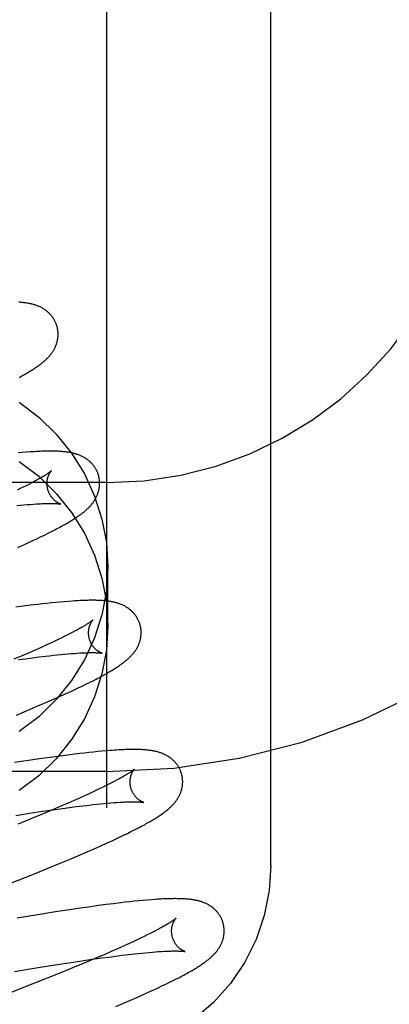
# Model space of a CAD drawing. Header units: inches. Extents: x 0 to 204, y 0 to 132.
# Tile 40 of 112: x 94.371 to 94.511, y 48.809 to 49.184. Entities that reach past the tile are written whole.
import ezdxf

# ---------------------------------------------------------------- set-up
doc = ezdxf.new("R2010")
doc.units = ezdxf.units.IN
doc.header["$LTSCALE"] = 11.243375
doc.header["$MEASUREMENT"] = 0
doc.linetypes.add('HIDDEN', pattern=[0.2, 0.1, -0.1])
doc.layers.add('DEFAULT_2', color=8, linetype='HIDDEN')

msp = doc.modelspace()

# ---------------------------------------------------------------- linework, layer by layer
at = {"layer": 'DEFAULT_2', "color": 8, "linetype": 'HIDDEN'}
for p, q in [((94.40356, 52.25676), (94.40356, 46.75626)), ((94.46606, 48.86186), (94.46606, 49.60491)), ((94.37148, 49.01905), (94.36991, 49.01891)), ((94.37303, 49.01917), (94.37148, 49.01905)), ((94.40356, 49.00759), (93.90356, 49.00759)), ((94.37398, 49.00693), (94.37296, 49.00641)), ((94.37494, 49.00743), (94.37398, 49.00693)), ((94.37585, 49.00791), (94.37494, 49.00743)), ((94.37075, 49.00532), (94.36957, 49.00474)), ((94.37188, 49.00587), (94.37075, 49.00532)), ((94.37296, 49.00641), (94.37188, 49.00587)), ((94.37342, 48.99923), (94.37463, 48.99933)), ((94.37463, 48.99933), (94.37579, 48.99942)), ((94.37579, 48.99942), (94.37689, 48.99949)), ((94.36945, 48.99886), (94.37083, 48.999)), ((94.37083, 48.999), (94.37215, 48.99912)), ((94.37215, 48.99912), (94.37342, 48.99923)), ((94.37993, 48.98765), (94.38133, 48.98834)), ((94.38133, 48.98834), (94.38265, 48.98901)), ((94.38265, 48.98901), (94.38389, 48.98965)), ((94.37233, 48.98407), (94.37392, 48.98479)), ((94.37392, 48.98479), (94.37547, 48.98551)), ((94.37547, 48.98551), (94.37698, 48.98623)), ((94.37698, 48.98623), (94.37848, 48.98694)), ((94.37848, 48.98694), (94.37993, 48.98765)), ((94.36987, 48.98296), (94.37233, 48.98407)), ((94.40406, 48.95301), (94.40406, 48.9755)), ((94.38422, 48.96197), (94.38257, 48.96181)), ((94.38585, 48.96213), (94.38422, 48.96197)), ((94.38747, 48.96227), (94.38585, 48.96213)), ((94.38905, 48.9624), (94.38747, 48.96227)), ((94.37189, 48.96054), (94.36903, 48.96016)), ((94.37468, 48.9609), (94.37189, 48.96054)), ((94.3774, 48.96123), (94.37468, 48.9609)), ((94.37916, 48.96143), (94.3774, 48.96123)), ((94.38088, 48.96163), (94.37916, 48.96143)), ((94.38257, 48.96181), (94.38088, 48.96163)), ((94.39075, 48.95065), (94.38978, 48.95015)), ((94.39165, 48.95112), (94.39075, 48.95065)), ((94.38538, 48.94796), (94.38414, 48.94737)), ((94.38656, 48.94853), (94.38538, 48.94796)), ((94.38769, 48.94909), (94.38656, 48.94853)), ((94.38876, 48.94963), (94.38769, 48.94909)), ((94.38978, 48.95015), (94.38876, 48.94963)), ((94.37647, 48.94386), (94.37414, 48.94283)), ((94.37871, 48.94486), (94.37647, 48.94386)), ((94.38084, 48.94583), (94.37871, 48.94486)), ((94.3822, 48.94646), (94.38084, 48.94583)), ((94.37171, 48.94178), (94.36834, 48.94033)), ((94.37012, 48.94022), (94.37282, 48.94058)), ((94.37414, 48.94283), (94.37171, 48.94178)), ((94.37282, 48.94058), (94.37542, 48.94093)), ((94.37542, 48.94093), (94.37793, 48.94124)), ((94.37793, 48.94124), (94.38033, 48.94153)), ((94.38033, 48.94153), (94.38187, 48.94171)), ((94.38187, 48.94171), (94.38337, 48.94187)), ((94.38337, 48.94187), (94.38481, 48.94203)), ((94.38481, 48.94203), (94.3862, 48.94217)), ((94.3862, 48.94217), (94.38754, 48.94229)), ((94.38754, 48.94229), (94.38883, 48.94241)), ((94.38883, 48.94241), (94.39006, 48.94251)), ((94.39006, 48.94251), (94.39124, 48.9426)), ((94.39124, 48.9426), (94.39235, 48.94268)), ((94.3971, 48.93154), (94.39842, 48.9322)), ((94.39842, 48.9322), (94.39965, 48.93284)), ((94.38888, 48.92762), (94.39045, 48.92835)), ((94.39274, 48.92942), (94.39424, 48.93014)), ((94.39424, 48.93014), (94.3957, 48.93085)), ((94.3957, 48.93085), (94.3971, 48.93154)), ((94.37957, 48.92349), (94.38222, 48.92464)), ((94.38222, 48.92464), (94.38478, 48.92577)), ((94.38478, 48.92577), (94.38727, 48.92689)), ((94.38727, 48.92689), (94.38888, 48.92762)), ((94.36926, 48.91913), (94.37312, 48.92074)), ((94.37312, 48.92074), (94.37685, 48.92232)), ((94.37685, 48.92232), (94.37957, 48.92349)), ((94.37805, 48.90241), (94.37391, 48.9018)), ((94.38207, 48.90299), (94.37805, 48.90241)), ((94.385, 48.90339), (94.38207, 48.90299)), ((94.38786, 48.90377), (94.385, 48.90339)), ((94.39065, 48.90413), (94.38786, 48.90377)), ((94.39337, 48.90446), (94.39065, 48.90413)), ((94.39513, 48.90466), (94.39337, 48.90446)), ((94.39686, 48.90486), (94.39513, 48.90466)), ((94.39854, 48.90503), (94.39686, 48.90486)), ((94.40018, 48.9052), (94.39854, 48.90503)), ((94.4018, 48.90535), (94.40018, 48.9052)), ((94.40339, 48.90549), (94.4018, 48.90535)), ((94.37391, 48.9018), (94.36858, 48.90099)), ((94.40356, 48.89759), (93.90356, 48.89759)), ((94.40103, 48.89111), (94.39979, 48.89051)), ((94.40222, 48.89168), (94.40103, 48.89111)), ((94.40336, 48.89224), (94.40222, 48.89168)), ((94.40444, 48.89278), (94.40336, 48.89224)), ((94.40547, 48.8933), (94.40444, 48.89278)), ((94.40644, 48.8938), (94.40547, 48.8933)), ((94.40736, 48.89429), (94.40644, 48.8938)), ((94.39358, 48.88766), (94.3913, 48.88664)), ((94.39576, 48.88864), (94.39358, 48.88766)), ((94.39715, 48.88928), (94.39576, 48.88864)), ((94.3985, 48.88991), (94.39715, 48.88928)), ((94.39979, 48.89051), (94.3985, 48.88991)), ((94.38645, 48.88453), (94.38301, 48.88307)), ((94.3831, 48.88303), (94.3868, 48.88355)), ((94.38892, 48.8856), (94.38645, 48.88453)), ((94.3868, 48.88355), (94.38946, 48.88391)), ((94.3913, 48.88664), (94.38892, 48.8856)), ((94.38946, 48.88391), (94.39204, 48.88424)), ((94.39204, 48.88424), (94.39451, 48.88455)), ((94.39451, 48.88455), (94.39688, 48.88483)), ((94.39688, 48.88483), (94.3984, 48.885)), ((94.3984, 48.885), (94.39987, 48.88516)), ((94.39987, 48.88516), (94.40129, 48.88531)), ((94.40129, 48.88531), (94.40266, 48.88544)), ((94.40266, 48.88544), (94.40397, 48.88556)), ((94.40397, 48.88556), (94.40523, 48.88567)), ((94.40523, 48.88567), (94.40644, 48.88577)), ((94.40644, 48.88577), (94.40758, 48.88585)), ((94.40758, 48.88585), (94.40867, 48.88592)), ((94.36908, 48.88092), (94.37427, 48.88172)), ((94.37476, 48.87962), (94.3699, 48.87763)), ((94.37427, 48.88172), (94.37926, 48.88247)), ((94.37943, 48.88156), (94.37476, 48.87962)), ((94.37926, 48.88247), (94.3831, 48.88303)), ((94.38301, 48.88307), (94.37943, 48.88156)), ((94.41417, 48.87539), (94.41541, 48.87603)), ((94.4054, 48.87116), (94.40696, 48.87189)), ((94.40696, 48.87189), (94.40849, 48.87261)), ((94.40849, 48.87261), (94.41, 48.87333)), ((94.41, 48.87333), (94.41146, 48.87404)), ((94.41146, 48.87404), (94.41285, 48.87473)), ((94.41285, 48.87473), (94.41417, 48.87539)), ((94.39618, 48.86705), (94.3988, 48.8682)), ((94.3988, 48.8682), (94.40135, 48.86933)), ((94.40135, 48.86933), (94.4038, 48.87044)), ((94.4038, 48.87044), (94.4054, 48.87116)), ((94.38977, 48.86431), (94.39348, 48.86589)), ((94.39348, 48.86589), (94.39618, 48.86705)), ((94.37485, 48.85816), (94.38099, 48.86066)), ((94.38099, 48.86066), (94.38594, 48.86271)), ((94.38594, 48.86271), (94.38977, 48.86431)), ((94.36743, 48.85519), (94.37485, 48.85816)), ((94.3976, 48.84616), (94.39356, 48.84558)), ((94.40054, 48.84657), (94.3976, 48.84616)), ((94.40341, 48.84695), (94.40054, 48.84657)), ((94.4062, 48.84731), (94.40341, 48.84695)), ((94.40892, 48.84764), (94.4062, 48.84731)), ((94.41069, 48.84785), (94.40892, 48.84764)), ((94.41242, 48.84804), (94.41069, 48.84785)), ((94.41411, 48.84822), (94.41242, 48.84804)), ((94.41576, 48.84839), (94.41411, 48.84822)), ((94.41739, 48.84854), (94.41576, 48.84839)), ((94.41901, 48.84869), (94.41739, 48.84854)), ((94.42059, 48.84881), (94.41901, 48.84869)), ((94.37748, 48.84311), (94.36956, 48.84181)), ((94.38408, 48.84415), (94.37748, 48.84311)), ((94.38942, 48.84497), (94.38408, 48.84415)), ((94.39356, 48.84558), (94.38942, 48.84497)), ((94.41791, 48.83484), (94.41671, 48.83426)), ((94.41905, 48.8354), (94.41791, 48.83484)), ((94.42014, 48.83594), (94.41905, 48.8354)), ((94.42118, 48.83647), (94.42014, 48.83594)), ((94.42216, 48.83697), (94.42118, 48.83647)), ((94.42307, 48.83746), (94.42216, 48.83697)), ((94.40996, 48.83113), (94.4077, 48.83012)), ((94.41211, 48.83211), (94.40996, 48.83113)), ((94.41546, 48.83367), (94.41416, 48.83306)), ((94.41671, 48.83426), (94.41546, 48.83367)), ((94.40289, 48.82802), (94.39948, 48.82656)), ((94.40173, 48.82664), (94.40442, 48.827)), ((94.40534, 48.82909), (94.40289, 48.82802)), ((94.40442, 48.827), (94.40701, 48.82734)), ((94.4077, 48.83012), (94.40534, 48.82909)), ((94.40701, 48.82734), (94.4095, 48.82766)), ((94.4095, 48.82766), (94.41189, 48.82795)), ((94.41189, 48.82795), (94.41418, 48.82821)), ((94.41418, 48.82821), (94.41565, 48.82837)), ((94.41565, 48.82837), (94.41706, 48.82851)), ((94.41706, 48.82851), (94.41842, 48.82865)), ((94.41842, 48.82865), (94.41973, 48.82877)), ((94.41973, 48.82877), (94.42099, 48.82888)), ((94.42099, 48.82888), (94.42219, 48.82897)), ((94.42219, 48.82897), (94.42333, 48.82905)), ((94.42333, 48.82905), (94.42442, 48.82913)), ((94.37751, 48.82295), (94.38396, 48.82398)), ((94.38396, 48.82398), (94.38916, 48.82479)), ((94.38916, 48.82479), (94.39416, 48.82555)), ((94.39592, 48.82506), (94.39127, 48.82313)), ((94.39416, 48.82555), (94.39802, 48.82612)), ((94.39948, 48.82656), (94.39592, 48.82506)), ((94.39802, 48.82612), (94.40173, 48.82664)), ((94.3686, 48.82148), (94.37751, 48.82295)), ((94.38642, 48.82114), (94.38038, 48.8187)), ((94.39127, 48.82313), (94.38642, 48.82114)), ((94.38038, 48.8187), (94.37199, 48.81535)), ((94.42313, 48.81528), (94.42463, 48.81598)), ((94.42463, 48.81598), (94.42609, 48.81668)), ((94.42609, 48.81668), (94.42751, 48.81738)), ((94.42751, 48.81738), (94.42892, 48.81808)), ((94.42892, 48.81808), (94.43031, 48.81878)), ((94.37199, 48.81535), (94.36222, 48.8115)), ((94.41333, 48.81086), (94.4159, 48.81199)), ((94.4159, 48.81199), (94.41839, 48.8131)), ((94.41839, 48.8131), (94.42001, 48.81384)), ((94.42001, 48.81384), (94.42159, 48.81456)), ((94.42159, 48.81456), (94.42313, 48.81528)), ((94.40704, 48.80815), (94.41069, 48.80971)), ((94.41069, 48.80971), (94.41333, 48.81086))]:
    msp.add_line(p, q, dxfattribs=at)
for points in [[(94.38472, 49.06706), (94.38466, 49.06729), (94.38457, 49.06756), (94.38448, 49.06782), (94.38438, 49.06808), (94.38428, 49.06834), (94.38417, 49.0686), (94.38405, 49.06885), (94.38393, 49.0691), (94.3838, 49.06935), (94.38367, 49.06959), (94.38353, 49.06983), (94.38338, 49.07006), (94.38323, 49.07029), (94.38308, 49.07052), (94.38291, 49.07074), (94.38275, 49.07096), (94.38258, 49.07117), (94.3824, 49.07138), (94.38222, 49.07158), (94.38204, 49.07178), (94.38185, 49.07198), (94.38166, 49.07217), (94.38146, 49.07235), (94.38126, 49.07253), (94.38106, 49.07271), (94.38085, 49.07288), (94.38064, 49.07304), (94.38042, 49.0732), (94.3802, 49.07336), (94.37997, 49.07352), (94.37974, 49.07367), (94.3795, 49.07382), (94.37926, 49.07396), (94.37901, 49.0741), (94.37876, 49.07423), (94.37851, 49.07436), (94.37825, 49.07449), (94.37799, 49.07461), (94.37772, 49.07472), (94.37745, 49.07483), (94.37718, 49.07494), (94.3769, 49.07504), (94.37662, 49.07514), (94.37634, 49.07523), (94.37605, 49.07532), (94.37575, 49.07541), (94.37545, 49.07549), (94.37515, 49.07556), (94.37484, 49.07564), (94.37453, 49.07571), (94.37421, 49.07577), (94.37388, 49.07583), (94.37355, 49.07589), (94.37321, 49.07595), (94.37286, 49.076), (94.3725, 49.07605), (94.37213, 49.0761), (94.37175, 49.07614), (94.37136, 49.07618), (94.37097, 49.07621), (94.37056, 49.07625), (94.37014, 49.07627)], [(94.37972, 49.05374), (94.37997, 49.05395), (94.38021, 49.05417), (94.38044, 49.05438), (94.38067, 49.0546), (94.3809, 49.05482), (94.38112, 49.05504), (94.38133, 49.05527), (94.38154, 49.05549), (94.38174, 49.05572), (94.38194, 49.05594), (94.38213, 49.05617), (94.38231, 49.0564), (94.38249, 49.05664), (94.38267, 49.05687), (94.38284, 49.05711), (94.383, 49.05734), (94.38316, 49.05758), (94.38331, 49.05783), (94.38346, 49.05807), (94.3836, 49.05832), (94.38373, 49.05857), (94.38386, 49.05882), (94.38398, 49.05907), (94.38409, 49.05932), (94.3842, 49.05957), (94.38431, 49.05982), (94.3844, 49.06007), (94.38449, 49.06032), (94.38458, 49.06058), (94.38466, 49.06084), (94.38473, 49.06109), (94.3848, 49.06136), (94.38486, 49.06162), (94.38491, 49.06189), (94.38496, 49.06215), (94.38501, 49.06242), (94.38504, 49.06269), (94.38507, 49.06297), (94.3851, 49.06324), (94.38511, 49.06352), (94.38512, 49.06379), (94.38513, 49.06407), (94.38512, 49.06435), (94.38511, 49.06462), (94.3851, 49.0649), (94.38507, 49.06518), (94.38504, 49.06546), (94.38501, 49.06573), (94.38496, 49.06601), (94.38491, 49.06628), (94.38485, 49.06656), (94.38478, 49.06683), (94.38472, 49.06706)], [(94.37039, 49.04765), (94.3709, 49.04794), (94.3714, 49.04821), (94.37188, 49.04848), (94.37234, 49.04875), (94.37279, 49.049), (94.37323, 49.04926), (94.37365, 49.04951), (94.37405, 49.04975), (94.37445, 49.04999), (94.37483, 49.05023), (94.3752, 49.05046), (94.37556, 49.05069), (94.37591, 49.05092), (94.37625, 49.05114), (94.37659, 49.05137), (94.37691, 49.05159), (94.37722, 49.05181), (94.37753, 49.05202), (94.37783, 49.05224), (94.37812, 49.05245), (94.3784, 49.05267), (94.37868, 49.05288), (94.37895, 49.0531), (94.37921, 49.05331), (94.37947, 49.05352), (94.37972, 49.05374)], [(94.37037, 49.03818), (94.37778, 49.0325), (94.38445, 49.026), (94.39025, 49.01876), (94.39513, 49.01089), (94.39899, 49.0025), (94.4018, 48.99373), (94.40348, 48.98475), (94.40406, 48.9755)], [(94.40051, 49.01027), (94.40045, 49.0105), (94.40036, 49.01076), (94.40027, 49.01103), (94.40018, 49.01129), (94.40007, 49.01155), (94.39996, 49.0118), (94.39985, 49.01206), (94.39972, 49.01231), (94.39959, 49.01255), (94.39946, 49.0128), (94.39932, 49.01304), (94.39917, 49.01327), (94.39902, 49.0135), (94.39887, 49.01373), (94.39871, 49.01395), (94.39854, 49.01417), (94.39837, 49.01438), (94.39819, 49.01459), (94.39801, 49.01479), (94.39783, 49.01499), (94.39764, 49.01519), (94.39745, 49.01537), (94.39725, 49.01556), (94.39705, 49.01574), (94.39685, 49.01591), (94.39664, 49.01608), (94.39643, 49.01625), (94.39621, 49.01641), (94.39599, 49.01657), (94.39576, 49.01673), (94.39553, 49.01688), (94.3953, 49.01702), (94.39505, 49.01717), (94.39481, 49.01731), (94.39455, 49.01744), (94.3943, 49.01757), (94.39404, 49.0177), (94.39378, 49.01782), (94.39351, 49.01793), (94.39324, 49.01804), (94.39297, 49.01815), (94.3927, 49.01825), (94.39241, 49.01835), (94.39213, 49.01844), (94.39184, 49.01853), (94.39155, 49.01861), (94.39125, 49.01869), (94.39095, 49.01877), (94.39064, 49.01884), (94.39033, 49.01891), (94.39001, 49.01898), (94.38969, 49.01904), (94.38936, 49.0191), (94.38902, 49.01915), (94.38868, 49.01921), (94.38833, 49.01925), (94.38797, 49.0193), (94.3876, 49.01934), (94.38722, 49.01938), (94.38682, 49.01942), (94.38641, 49.01945), (94.38599, 49.01948), (94.38555, 49.01951), (94.3851, 49.01953), (94.38464, 49.01955), (94.38416, 49.01956), (94.38366, 49.01958), (94.38315, 49.01958), (94.38263, 49.01959), (94.38208, 49.01959), (94.38151, 49.01959), (94.38092, 49.01958), (94.3803, 49.01957), (94.37966, 49.01955), (94.37899, 49.01953), (94.3783, 49.0195), (94.37759, 49.01947), (94.37685, 49.01943), (94.37611, 49.01938), (94.37534, 49.01934), (94.37458, 49.01929), (94.37303, 49.01917)], [(94.37037, 49.01568), (94.37778, 49.01001), (94.38445, 49.00351), (94.39025, 48.99627), (94.39513, 48.9884), (94.39899, 48.98001), (94.4018, 48.97124), (94.40348, 48.96226), (94.40406, 48.95301)], [(94.38259, 49.01211), (94.38258, 49.0121), (94.38256, 49.01209), (94.38254, 49.01207), (94.38251, 49.01204), (94.38247, 49.012), (94.38242, 49.01196), (94.38236, 49.01191), (94.3823, 49.01186), (94.38222, 49.01179), (94.38213, 49.01172), (94.38202, 49.01165), (94.38191, 49.01156), (94.38178, 49.01147), (94.38164, 49.01137), (94.38149, 49.01126), (94.38133, 49.01114), (94.38115, 49.01102), (94.38095, 49.01089), (94.38075, 49.01075), (94.38052, 49.01061), (94.38029, 49.01046), (94.38003, 49.0103), (94.37977, 49.01013), (94.37949, 49.00996), (94.37919, 49.00978), (94.37888, 49.0096), (94.37855, 49.00941), (94.37821, 49.00921), (94.37785, 49.00901), (94.37748, 49.0088), (94.37709, 49.00859), (94.37669, 49.00836), (94.37628, 49.00814), (94.37585, 49.00791)], [(94.38124, 49.00491), (94.38119, 49.00512), (94.38113, 49.00536), (94.38108, 49.00561), (94.38104, 49.00585), (94.381, 49.00609), (94.38097, 49.00633), (94.38095, 49.00657), (94.38094, 49.00681), (94.38093, 49.00704), (94.38093, 49.00727), (94.38093, 49.0075), (94.38094, 49.00772), (94.38095, 49.00794), (94.38098, 49.00816), (94.381, 49.00837), (94.38103, 49.00857), (94.38106, 49.00877), (94.3811, 49.00896), (94.38114, 49.00915), (94.38119, 49.00933), (94.38123, 49.0095), (94.38128, 49.00967), (94.38133, 49.00983), (94.38139, 49.00999), (94.38144, 49.01014), (94.3815, 49.01028), (94.38155, 49.01042), (94.38161, 49.01055), (94.38167, 49.01068), (94.38173, 49.0108), (94.38179, 49.01092), (94.38184, 49.01103), (94.3819, 49.01114), (94.38196, 49.01124), (94.38202, 49.01133), (94.38207, 49.01142), (94.38212, 49.01151), (94.38218, 49.01159), (94.38223, 49.01166), (94.38228, 49.01173), (94.38232, 49.01179), (94.38237, 49.01185), (94.38241, 49.0119), (94.38244, 49.01195), (94.38248, 49.01199), (94.38251, 49.01202), (94.38253, 49.01205), (94.38256, 49.01208), (94.38257, 49.01209), (94.38258, 49.0121), (94.38259, 49.01211)], [(94.39549, 48.99693), (94.39574, 48.99715), (94.39598, 48.99736), (94.39622, 48.99758), (94.39645, 48.9978), (94.39667, 48.99802), (94.39689, 48.99824), (94.39711, 48.99846), (94.39732, 48.99869), (94.39752, 48.99891), (94.39772, 48.99914), (94.39791, 48.99937), (94.39809, 48.9996), (94.39828, 48.99983), (94.39845, 49.00007), (94.39862, 49.0003), (94.39878, 49.00054), (94.39894, 49.00078), (94.39909, 49.00102), (94.39924, 49.00127), (94.39938, 49.00152), (94.39952, 49.00177), (94.39964, 49.00201), (94.39977, 49.00227), (94.39988, 49.00252), (94.39999, 49.00277), (94.40009, 49.00302), (94.40019, 49.00327), (94.40028, 49.00352), (94.40036, 49.00378), (94.40044, 49.00404), (94.40052, 49.0043), (94.40059, 49.00456), (94.40065, 49.00482), (94.4007, 49.00509), (94.40075, 49.00536), (94.4008, 49.00563), (94.40083, 49.0059), (94.40086, 49.00617), (94.40089, 49.00644), (94.4009, 49.00672), (94.40091, 49.007), (94.40092, 49.00727), (94.40092, 49.00755), (94.40091, 49.00783), (94.40089, 49.00811), (94.40086, 49.00839), (94.40083, 49.00866), (94.4008, 49.00894), (94.40075, 49.00922), (94.4007, 49.00949), (94.40064, 49.00977), (94.40057, 49.01004), (94.40051, 49.01027)], [(94.38609, 48.99945), (94.3861, 48.99944), (94.38611, 48.99944), (94.3861, 48.99944), (94.38609, 48.99945), (94.38606, 48.99945), (94.38603, 48.99946), (94.386, 48.99948), (94.38595, 48.99949), (94.3859, 48.99951), (94.38585, 48.99953), (94.38578, 48.99955), (94.38572, 48.99958), (94.38564, 48.99961), (94.38557, 48.99964), (94.38549, 48.99968), (94.3854, 48.99972), (94.38531, 48.99976), (94.38522, 48.99981), (94.38512, 48.99987), (94.38502, 48.99992), (94.38491, 48.99998), (94.38481, 49.00005), (94.3847, 49.00012), (94.38458, 49.00019), (94.38447, 49.00027), (94.38435, 49.00036), (94.38423, 49.00045), (94.38411, 49.00054), (94.38398, 49.00064), (94.38386, 49.00075), (94.38373, 49.00086), (94.3836, 49.00098), (94.38347, 49.00111), (94.38334, 49.00124), (94.38321, 49.00138), (94.38308, 49.00152), (94.38295, 49.00167), (94.38282, 49.00183), (94.38269, 49.002), (94.38256, 49.00217), (94.38243, 49.00235), (94.38231, 49.00254), (94.38219, 49.00273), (94.38207, 49.00293), (94.38196, 49.00313), (94.38185, 49.00335), (94.38174, 49.00356), (94.38164, 49.00378), (94.38155, 49.00401), (94.38146, 49.00424), (94.38138, 49.00447), (94.3813, 49.00471), (94.38124, 49.00491)], [(94.37689, 48.99949), (94.37793, 48.99955), (94.37842, 48.99958), (94.3789, 48.9996), (94.37937, 48.99962), (94.37982, 48.99963), (94.38025, 48.99965), (94.38067, 48.99966), (94.38107, 48.99967), (94.38145, 48.99968), (94.38183, 48.99968), (94.38218, 48.99968), (94.38252, 48.99968), (94.38284, 48.99968), (94.38314, 48.99967), (94.38342, 48.99967), (94.38369, 48.99966), (94.38394, 48.99965), (94.38417, 48.99964), (94.38438, 48.99963), (94.38458, 48.99962), (94.38476, 48.9996), (94.38493, 48.99959), (94.38509, 48.99958), (94.38523, 48.99956), (94.38536, 48.99955), (94.38548, 48.99954), (94.38559, 48.99953), (94.38569, 48.99951), (94.38577, 48.9995), (94.38585, 48.99949), (94.38591, 48.99948), (94.38597, 48.99947), (94.38602, 48.99946), (94.38605, 48.99945), (94.38608, 48.99945), (94.38609, 48.99945)], [(94.38389, 48.98965), (94.38448, 48.98995), (94.38505, 48.99026), (94.3856, 48.99055), (94.38613, 48.99084), (94.38665, 48.99112), (94.38715, 48.9914), (94.38763, 48.99167), (94.38809, 48.99193), (94.38854, 48.99219), (94.38898, 48.99244), (94.3894, 48.99269), (94.38981, 48.99294), (94.3902, 48.99318), (94.39059, 48.99342), (94.39096, 48.99365), (94.39132, 48.99388), (94.39168, 48.99411), (94.39202, 48.99434), (94.39235, 48.99456), (94.39267, 48.99478), (94.39299, 48.995), (94.39329, 48.99522), (94.39359, 48.99543), (94.39388, 48.99565), (94.39417, 48.99586), (94.39445, 48.99607), (94.39472, 48.99629), (94.39498, 48.9965), (94.39524, 48.99672), (94.39549, 48.99693)], [(94.40406, 48.9755), (94.40348, 48.96626), (94.4018, 48.95728), (94.39899, 48.9485), (94.39513, 48.94011), (94.39025, 48.93225), (94.38445, 48.925), (94.37778, 48.9185), (94.37037, 48.91283)], [(94.4163, 48.95348), (94.41624, 48.95371), (94.41615, 48.95397), (94.41606, 48.95424), (94.41597, 48.9545), (94.41586, 48.95476), (94.41575, 48.95502), (94.41563, 48.95527), (94.41551, 48.95552), (94.41538, 48.95577), (94.41525, 48.95601), (94.41511, 48.95625), (94.41496, 48.95649), (94.41481, 48.95672), (94.41465, 48.95695), (94.41449, 48.95717), (94.41432, 48.95739), (94.41415, 48.9576), (94.41397, 48.95781), (94.41379, 48.95801), (94.41361, 48.95821), (94.41342, 48.95841), (94.41323, 48.9586), (94.41303, 48.95878), (94.41283, 48.95896), (94.41262, 48.95914), (94.41241, 48.95931), (94.4122, 48.95947), (94.41198, 48.95963), (94.41176, 48.95979), (94.41153, 48.95995), (94.4113, 48.9601), (94.41106, 48.96025), (94.41082, 48.96039), (94.41057, 48.96053), (94.41032, 48.96066), (94.41006, 48.96079), (94.4098, 48.96092), (94.40954, 48.96104), (94.40927, 48.96115), (94.409, 48.96126), (94.40873, 48.96137), (94.40845, 48.96147), (94.40817, 48.96157), (94.40788, 48.96166), (94.40759, 48.96175), (94.4073, 48.96183), (94.407, 48.96191), (94.40669, 48.96199), (94.40639, 48.96206), (94.40608, 48.96213), (94.40577, 48.9622), (94.40545, 48.96226), (94.40513, 48.96231), (94.4048, 48.96237), (94.40447, 48.96242), (94.40413, 48.96246), (94.40379, 48.96251), (94.40344, 48.96255), (94.40308, 48.96258), (94.40272, 48.96262), (94.40235, 48.96265), (94.40197, 48.96268), (94.40158, 48.9627), (94.40117, 48.96272), (94.40076, 48.96274), (94.40034, 48.96276), (94.3999, 48.96277), (94.39945, 48.96279), (94.39899, 48.96279), (94.39851, 48.9628), (94.39801, 48.9628), (94.3975, 48.9628), (94.39697, 48.96279), (94.39642, 48.96278), (94.39585, 48.96277), (94.39527, 48.96275), (94.39466, 48.96273), (94.39403, 48.9627), (94.39338, 48.96267), (94.39271, 48.96264), (94.39202, 48.9626), (94.39131, 48.96256), (94.39057, 48.96251), (94.38905, 48.9624)], [(94.39838, 48.95532), (94.39837, 48.95531), (94.39835, 48.9553), (94.39833, 48.95528), (94.3983, 48.95525), (94.39826, 48.95521), (94.39821, 48.95517), (94.39816, 48.95512), (94.39809, 48.95507), (94.39801, 48.955), (94.39792, 48.95493), (94.39782, 48.95486), (94.3977, 48.95477), (94.39758, 48.95468), (94.39744, 48.95458), (94.39729, 48.95447), (94.39712, 48.95436), (94.39694, 48.95423), (94.39675, 48.9541), (94.39654, 48.95397), (94.39632, 48.95382), (94.39608, 48.95367), (94.39583, 48.95351), (94.39557, 48.95335), (94.39528, 48.95318), (94.39499, 48.953), (94.39468, 48.95281), (94.39435, 48.95262), (94.39401, 48.95243), (94.39365, 48.95222), (94.39328, 48.95201), (94.3929, 48.9518), (94.3925, 48.95158), (94.39208, 48.95135), (94.39165, 48.95112)], [(94.39703, 48.94812), (94.39698, 48.94833), (94.39692, 48.94857), (94.39687, 48.94882), (94.39683, 48.94906), (94.39679, 48.9493), (94.39676, 48.94954), (94.39674, 48.94978), (94.39673, 48.95001), (94.39672, 48.95025), (94.39672, 48.95048), (94.39672, 48.95071), (94.39673, 48.95093), (94.39675, 48.95115), (94.39677, 48.95136), (94.39679, 48.95157), (94.39682, 48.95178), (94.39685, 48.95198), (94.39689, 48.95217), (94.39693, 48.95235), (94.39698, 48.95253), (94.39702, 48.95271), (94.39707, 48.95288), (94.39712, 48.95304), (94.39718, 48.9532), (94.39723, 48.95335), (94.39729, 48.95349), (94.39734, 48.95363), (94.3974, 48.95376), (94.39746, 48.95389), (94.39752, 48.95401), (94.39758, 48.95413), (94.39763, 48.95424), (94.39769, 48.95434), (94.39775, 48.95445), (94.39781, 48.95454), (94.39786, 48.95463), (94.39791, 48.95472), (94.39797, 48.95479), (94.39802, 48.95487), (94.39807, 48.95494), (94.39811, 48.955), (94.39816, 48.95506), (94.3982, 48.95511), (94.39823, 48.95516), (94.39827, 48.9552), (94.3983, 48.95523), (94.39832, 48.95526), (94.39835, 48.95528), (94.39836, 48.9553), (94.39837, 48.95531), (94.39838, 48.95532)], [(94.40406, 48.95301), (94.40348, 48.94377), (94.4018, 48.93479), (94.39899, 48.92601), (94.39513, 48.91762), (94.39025, 48.90975), (94.38445, 48.90251), (94.37778, 48.89601), (94.37037, 48.89034)], [(94.41127, 48.94013), (94.41152, 48.94035), (94.41176, 48.94056), (94.412, 48.94078), (94.41223, 48.941), (94.41246, 48.94122), (94.41268, 48.94144), (94.41289, 48.94166), (94.4131, 48.94189), (94.4133, 48.94211), (94.4135, 48.94234), (94.41369, 48.94257), (94.41388, 48.9428), (94.41406, 48.94303), (94.41424, 48.94327), (94.4144, 48.9435), (94.41457, 48.94374), (94.41473, 48.94398), (94.41488, 48.94423), (94.41503, 48.94447), (94.41517, 48.94472), (94.4153, 48.94497), (94.41543, 48.94522), (94.41555, 48.94547), (94.41567, 48.94572), (94.41578, 48.94597), (94.41588, 48.94622), (94.41598, 48.94647), (94.41607, 48.94673), (94.41615, 48.94698), (94.41623, 48.94724), (94.41631, 48.9475), (94.41638, 48.94776), (94.41644, 48.94803), (94.41649, 48.94829), (94.41654, 48.94856), (94.41659, 48.94883), (94.41662, 48.9491), (94.41665, 48.94938), (94.41668, 48.94965), (94.4167, 48.94993), (94.41671, 48.9502), (94.41671, 48.95048), (94.41671, 48.95076), (94.4167, 48.95104), (94.41668, 48.95131), (94.41666, 48.95159), (94.41663, 48.95187), (94.41659, 48.95215), (94.41654, 48.95242), (94.41649, 48.9527), (94.41643, 48.95297), (94.41637, 48.95325), (94.4163, 48.95348)], [(94.38414, 48.94737), (94.38286, 48.94677), (94.3822, 48.94646)], [(94.40187, 48.94266), (94.40189, 48.94265), (94.4019, 48.94265), (94.40189, 48.94265), (94.40188, 48.94266), (94.40186, 48.94266), (94.40183, 48.94267), (94.40179, 48.94268), (94.40175, 48.9427), (94.4017, 48.94272), (94.40164, 48.94274), (94.40158, 48.94276), (94.40151, 48.94279), (94.40144, 48.94282), (94.40136, 48.94285), (94.40128, 48.94289), (94.4012, 48.94293), (94.40111, 48.94297), (94.40101, 48.94302), (94.40091, 48.94307), (94.40081, 48.94313), (94.40071, 48.94319), (94.4006, 48.94325), (94.40049, 48.94332), (94.40038, 48.9434), (94.40026, 48.94348), (94.40015, 48.94356), (94.40003, 48.94365), (94.3999, 48.94375), (94.39978, 48.94385), (94.39965, 48.94395), (94.39953, 48.94407), (94.3994, 48.94419), (94.39927, 48.94431), (94.39913, 48.94444), (94.399, 48.94458), (94.39887, 48.94473), (94.39874, 48.94488), (94.39861, 48.94504), (94.39848, 48.9452), (94.39835, 48.94538), (94.39823, 48.94556), (94.3981, 48.94574), (94.39798, 48.94594), (94.39786, 48.94614), (94.39775, 48.94634), (94.39764, 48.94655), (94.39753, 48.94677), (94.39744, 48.94699), (94.39734, 48.94722), (94.39725, 48.94745), (94.39717, 48.94768), (94.39709, 48.94792), (94.39703, 48.94812)], [(94.39235, 48.94268), (94.39341, 48.94274), (94.39392, 48.94277), (94.39441, 48.94279), (94.39488, 48.94281), (94.39534, 48.94283), (94.39578, 48.94285), (94.39621, 48.94286), (94.39662, 48.94287), (94.39702, 48.94288), (94.3974, 48.94289), (94.39776, 48.94289), (94.39811, 48.94289), (94.39844, 48.94289), (94.39876, 48.94288), (94.39906, 48.94288), (94.39934, 48.94287), (94.39961, 48.94286), (94.39986, 48.94285), (94.40009, 48.94284), (94.40031, 48.94283), (94.40051, 48.94282), (94.4007, 48.9428), (94.40087, 48.94279), (94.40103, 48.94277), (94.40117, 48.94276), (94.4013, 48.94274), (94.40141, 48.94273), (94.40151, 48.94272), (94.4016, 48.9427), (94.40168, 48.94269), (94.40174, 48.94268), (94.4018, 48.94267), (94.40184, 48.94266), (94.40187, 48.94266), (94.40187, 48.94266)], [(94.39965, 48.93284), (94.40024, 48.93315), (94.40081, 48.93345), (94.40137, 48.93374), (94.4019, 48.93403), (94.40242, 48.93432), (94.40291, 48.93459), (94.4034, 48.93486), (94.40386, 48.93513), (94.40431, 48.93539), (94.40475, 48.93564), (94.40517, 48.93589), (94.40558, 48.93613), (94.40598, 48.93638), (94.40636, 48.93661), (94.40673, 48.93685), (94.4071, 48.93708), (94.40745, 48.93731), (94.40779, 48.93753), (94.40812, 48.93776), (94.40845, 48.93798), (94.40876, 48.9382), (94.40907, 48.93841), (94.40937, 48.93863), (94.40966, 48.93885), (94.40995, 48.93906), (94.41022, 48.93927), (94.4105, 48.93949), (94.41076, 48.9397), (94.41102, 48.93992), (94.41127, 48.94013)], [(94.39045, 48.92835), (94.39122, 48.92871), (94.39274, 48.92942)], [(94.43209, 48.89669), (94.43203, 48.89692), (94.43194, 48.89718), (94.43185, 48.89745), (94.43176, 48.89771), (94.43165, 48.89797), (94.43154, 48.89823), (94.43142, 48.89848), (94.4313, 48.89873), (94.43117, 48.89898), (94.43104, 48.89922), (94.4309, 48.89946), (94.43075, 48.8997), (94.4306, 48.89993), (94.43044, 48.90016), (94.43028, 48.90038), (94.43011, 48.9006), (94.42994, 48.90081), (94.42976, 48.90102), (94.42958, 48.90123), (94.4294, 48.90143), (94.42921, 48.90162), (94.42901, 48.90181), (94.42881, 48.90199), (94.42861, 48.90217), (94.42841, 48.90235), (94.4282, 48.90252), (94.42799, 48.90269), (94.42777, 48.90285), (94.42755, 48.90301), (94.42732, 48.90316), (94.42708, 48.90331), (94.42684, 48.90346), (94.4266, 48.90361), (94.42635, 48.90374), (94.4261, 48.90388), (94.42584, 48.90401), (94.42558, 48.90413), (94.42532, 48.90425), (94.42505, 48.90437), (94.42478, 48.90448), (94.42451, 48.90458), (94.42423, 48.90468), (94.42394, 48.90478), (94.42366, 48.90488), (94.42336, 48.90496), (94.42307, 48.90505), (94.42277, 48.90513), (94.42247, 48.9052), (94.42216, 48.90528), (94.42185, 48.90534), (94.42154, 48.90541), (94.42122, 48.90547), (94.4209, 48.90552), (94.42057, 48.90558), (94.42024, 48.90563), (94.4199, 48.90567), (94.41955, 48.90572), (94.4192, 48.90576), (94.41884, 48.90579), (94.41847, 48.90583), (94.4181, 48.90586), (94.41771, 48.90589), (94.41731, 48.90591), (94.4169, 48.90594), (94.41648, 48.90596), (94.41605, 48.90597), (94.4156, 48.90599), (94.41514, 48.906), (94.41467, 48.906), (94.41417, 48.90601), (94.41366, 48.90601), (94.41313, 48.906), (94.41258, 48.906), (94.41201, 48.90599), (94.41142, 48.90597), (94.41079, 48.90595), (94.41015, 48.90593), (94.40947, 48.9059), (94.40877, 48.90586), (94.40804, 48.90582), (94.40729, 48.90578), (94.40653, 48.90573), (94.40575, 48.90568), (94.40497, 48.90562), (94.40339, 48.90549)], [(94.41417, 48.89853), (94.41416, 48.89852), (94.41414, 48.8985), (94.41412, 48.89848), (94.41409, 48.89845), (94.41405, 48.89842), (94.414, 48.89838), (94.41394, 48.89833), (94.41387, 48.89827), (94.41379, 48.8982), (94.4137, 48.89813), (94.41359, 48.89805), (94.41348, 48.89797), (94.41335, 48.89787), (94.41321, 48.89777), (94.41305, 48.89766), (94.41289, 48.89755), (94.4127, 48.89742), (94.41251, 48.89729), (94.4123, 48.89715), (94.41207, 48.89701), (94.41183, 48.89685), (94.41158, 48.89669), (94.41131, 48.89653), (94.41102, 48.89635), (94.41073, 48.89617), (94.41041, 48.89599), (94.41008, 48.8958), (94.40974, 48.8956), (94.40938, 48.89539), (94.409, 48.89518), (94.40861, 48.89497), (94.40821, 48.89475), (94.40779, 48.89452), (94.40736, 48.89429)], [(94.41283, 48.89133), (94.41277, 48.89154), (94.41271, 48.89178), (94.41266, 48.89203), (94.41262, 48.89227), (94.41258, 48.89251), (94.41256, 48.89275), (94.41253, 48.89299), (94.41252, 48.89323), (94.41251, 48.89346), (94.41251, 48.89369), (94.41251, 48.89392), (94.41252, 48.89415), (94.41254, 48.89437), (94.41256, 48.89458), (94.41258, 48.89479), (94.41261, 48.89499), (94.41265, 48.89519), (94.41268, 48.89538), (94.41273, 48.89557), (94.41277, 48.89575), (94.41282, 48.89593), (94.41287, 48.89609), (94.41292, 48.89626), (94.41297, 48.89641), (94.41303, 48.89656), (94.41308, 48.89671), (94.41314, 48.89685), (94.4132, 48.89698), (94.41325, 48.89711), (94.41331, 48.89723), (94.41337, 48.89735), (94.41343, 48.89746), (94.41349, 48.89756), (94.41354, 48.89766), (94.4136, 48.89776), (94.41366, 48.89785), (94.41371, 48.89793), (94.41376, 48.89801), (94.41381, 48.89808), (94.41386, 48.89815), (94.41391, 48.89821), (94.41395, 48.89827), (94.41399, 48.89832), (94.41403, 48.89837), (94.41406, 48.89841), (94.41409, 48.89844), (94.41412, 48.89847), (94.41414, 48.8985), (94.41415, 48.89851), (94.41416, 48.89852), (94.41417, 48.89853)], [(94.42705, 48.88333), (94.4273, 48.88355), (94.42754, 48.88376), (94.42778, 48.88398), (94.42801, 48.8842), (94.42824, 48.88442), (94.42846, 48.88464), (94.42867, 48.88486), (94.42888, 48.88509), (94.42909, 48.88531), (94.42929, 48.88554), (94.42948, 48.88577), (94.42966, 48.886), (94.42985, 48.88624), (94.43002, 48.88647), (94.43019, 48.88671), (94.43035, 48.88694), (94.43051, 48.88718), (94.43067, 48.88743), (94.43081, 48.88767), (94.43096, 48.88792), (94.43109, 48.88817), (94.43122, 48.88842), (94.43134, 48.88867), (94.43146, 48.88892), (94.43157, 48.88917), (94.43167, 48.88942), (94.43177, 48.88968), (94.43186, 48.88993), (94.43194, 48.89019), (94.43202, 48.89044), (94.4321, 48.8907), (94.43216, 48.89097), (94.43223, 48.89123), (94.43228, 48.8915), (94.43233, 48.89177), (94.43238, 48.89204), (94.43241, 48.89231), (94.43244, 48.89258), (94.43247, 48.89286), (94.43249, 48.89313), (94.4325, 48.89341), (94.4325, 48.89369), (94.4325, 48.89396), (94.43249, 48.89424), (94.43247, 48.89452), (94.43245, 48.8948), (94.43242, 48.89508), (94.43238, 48.89536), (94.43233, 48.89563), (94.43228, 48.89591), (94.43222, 48.89618), (94.43216, 48.89646), (94.43209, 48.89669)], [(94.41767, 48.88587), (94.41768, 48.88586), (94.41769, 48.88586), (94.41769, 48.88586), (94.41768, 48.88586), (94.41767, 48.88587), (94.41765, 48.88587), (94.41762, 48.88588), (94.41758, 48.88589), (94.41754, 48.88591), (94.41749, 48.88592), (94.41743, 48.88594), (94.41737, 48.88597), (94.4173, 48.88599), (94.41723, 48.88602), (94.41716, 48.88606), (94.41707, 48.88609), (94.41699, 48.88614), (94.4169, 48.88618), (94.4168, 48.88623), (94.41671, 48.88628), (94.41661, 48.88634), (94.4165, 48.8864), (94.41639, 48.88646), (94.41628, 48.88653), (94.41617, 48.88661), (94.41606, 48.88669), (94.41594, 48.88677), (94.41582, 48.88686), (94.4157, 48.88695), (94.41557, 48.88705), (94.41544, 48.88716), (94.41532, 48.88727), (94.41519, 48.88739), (94.41506, 48.88752), (94.41493, 48.88765), (94.4148, 48.88779), (94.41466, 48.88793), (94.41453, 48.88809), (94.4144, 48.88825), (94.41427, 48.88841), (94.41414, 48.88858), (94.41402, 48.88876), (94.41389, 48.88895), (94.41377, 48.88914), (94.41365, 48.88934), (94.41354, 48.88955), (94.41343, 48.88976), (94.41333, 48.88998), (94.41323, 48.8902), (94.41313, 48.89042), (94.41304, 48.89065), (94.41296, 48.89089), (94.41289, 48.89112), (94.41283, 48.89133)], [(94.40867, 48.88592), (94.4097, 48.88598), (94.41019, 48.886), (94.41067, 48.88602), (94.41113, 48.88604), (94.41157, 48.88606), (94.412, 48.88607), (94.41241, 48.88608), (94.41281, 48.88609), (94.41319, 48.88609), (94.41355, 48.8861), (94.4139, 48.8861), (94.41423, 48.8861), (94.41455, 48.88609), (94.41484, 48.88609), (94.41513, 48.88608), (94.41539, 48.88607), (94.41564, 48.88606), (94.41588, 48.88605), (94.4161, 48.88604), (94.4163, 48.88603), (94.41649, 48.88601), (94.41666, 48.886), (94.41682, 48.88598), (94.41696, 48.88597), (94.41709, 48.88595), (94.4172, 48.88594), (94.41731, 48.88593), (94.41739, 48.88591), (94.41747, 48.8859), (94.41753, 48.88589), (94.41759, 48.88588), (94.41763, 48.88587), (94.41766, 48.88587), (94.41767, 48.88587)], [(94.41541, 48.87603), (94.416, 48.87634), (94.41658, 48.87664), (94.41713, 48.87694), (94.41767, 48.87723), (94.41818, 48.87751), (94.41868, 48.87779), (94.41917, 48.87806), (94.41963, 48.87832), (94.42008, 48.87858), (94.42052, 48.87884), (94.42094, 48.87909), (94.42135, 48.87933), (94.42175, 48.87957), (94.42213, 48.87981), (94.42251, 48.88005), (94.42287, 48.88028), (94.42322, 48.8805), (94.42357, 48.88073), (94.4239, 48.88095), (94.42422, 48.88118), (94.42454, 48.88139), (94.42485, 48.88161), (94.42515, 48.88183), (94.42544, 48.88204), (94.42572, 48.88226), (94.426, 48.88247), (94.42627, 48.88269), (94.42654, 48.8829), (94.4268, 48.88312), (94.42705, 48.88333)], [(94.46606, 48.86186), (94.46543, 48.85226), (94.46353, 48.8428), (94.46039, 48.83366), (94.45608, 48.825), (94.45064, 48.81696), (94.44419, 48.80968), (94.43682, 48.80328), (94.42865, 48.79789), (94.41984, 48.79359), (94.41053, 48.79046), (94.40088, 48.78857), (94.39106, 48.78793)], [(94.44789, 48.8399), (94.44782, 48.84013), (94.44773, 48.84039), (94.44764, 48.84066), (94.44755, 48.84092), (94.44744, 48.84118), (94.44733, 48.84144), (94.44721, 48.84169), (94.44709, 48.84194), (94.44696, 48.84219), (94.44683, 48.84243), (94.44669, 48.84267), (94.44654, 48.84291), (94.44639, 48.84314), (94.44623, 48.84337), (94.44607, 48.84359), (94.4459, 48.84381), (94.44573, 48.84402), (94.44555, 48.84423), (94.44537, 48.84444), (94.44519, 48.84464), (94.445, 48.84483), (94.4448, 48.84502), (94.4446, 48.8452), (94.4444, 48.84538), (94.4442, 48.84556), (94.44399, 48.84573), (94.44378, 48.8459), (94.44356, 48.84606), (94.44334, 48.84622), (94.44311, 48.84637), (94.44287, 48.84652), (94.44263, 48.84667), (94.44239, 48.84681), (94.44214, 48.84695), (94.44189, 48.84709), (94.44163, 48.84722), (94.44137, 48.84734), (94.44111, 48.84746), (94.44084, 48.84758), (94.44057, 48.84769), (94.44029, 48.84779), (94.44002, 48.84789), (94.43973, 48.84799), (94.43944, 48.84808), (94.43915, 48.84817), (94.43886, 48.84826), (94.43856, 48.84834), (94.43826, 48.84841), (94.43795, 48.84848), (94.43764, 48.84855), (94.43733, 48.84862), (94.43701, 48.84868), (94.43668, 48.84873), (94.43635, 48.84879), (94.43602, 48.84884), (94.43568, 48.84888), (94.43533, 48.84893), (94.43497, 48.84897), (94.43461, 48.84901), (94.43424, 48.84904), (94.43386, 48.84907), (94.43347, 48.8491), (94.43307, 48.84912), (94.43266, 48.84915), (94.43224, 48.84917), (94.43181, 48.84918), (94.43137, 48.8492), (94.43091, 48.84921), (94.43044, 48.84921), (94.42996, 48.84922), (94.42946, 48.84922), (94.42895, 48.84921), (94.42842, 48.84921), (94.42788, 48.8492), (94.42732, 48.84918), (94.42674, 48.84917), (94.42615, 48.84914), (94.42553, 48.84912), (94.42489, 48.84909), (94.42423, 48.84905), (94.42355, 48.84902), (94.42284, 48.84897), (94.42211, 48.84892), (94.42059, 48.84881)], [(94.42996, 48.84173), (94.42995, 48.84173), (94.42993, 48.84171), (94.42991, 48.84169), (94.42988, 48.84166), (94.42983, 48.84162), (94.42978, 48.84158), (94.42972, 48.84153), (94.42965, 48.84147), (94.42957, 48.8414), (94.42947, 48.84133), (94.42937, 48.84125), (94.42925, 48.84116), (94.42912, 48.84107), (94.42898, 48.84097), (94.42882, 48.84086), (94.42865, 48.84074), (94.42847, 48.84061), (94.42827, 48.84048), (94.42806, 48.84034), (94.42783, 48.84019), (94.42759, 48.84004), (94.42733, 48.83988), (94.42706, 48.83971), (94.42677, 48.83954), (94.42647, 48.83936), (94.42615, 48.83917), (94.42582, 48.83898), (94.42547, 48.83878), (94.42511, 48.83857), (94.42473, 48.83836), (94.42434, 48.83814), (94.42393, 48.83792), (94.42351, 48.83769), (94.42307, 48.83746)], [(94.42862, 48.83454), (94.42856, 48.83475), (94.4285, 48.83499), (94.42845, 48.83524), (94.42841, 48.83548), (94.42837, 48.83572), (94.42835, 48.83596), (94.42832, 48.8362), (94.42831, 48.83644), (94.4283, 48.83668), (94.4283, 48.83691), (94.4283, 48.83714), (94.42831, 48.83736), (94.42833, 48.83758), (94.42835, 48.83779), (94.42837, 48.838), (94.4284, 48.83821), (94.42844, 48.83841), (94.42848, 48.8386), (94.42852, 48.83879), (94.42856, 48.83897), (94.42861, 48.83914), (94.42866, 48.83931), (94.42871, 48.83947), (94.42876, 48.83963), (94.42882, 48.83978), (94.42888, 48.83992), (94.42893, 48.84006), (94.42899, 48.84019), (94.42905, 48.84032), (94.42911, 48.84044), (94.42917, 48.84056), (94.42922, 48.84067), (94.42928, 48.84078), (94.42934, 48.84088), (94.4294, 48.84097), (94.42945, 48.84106), (94.4295, 48.84115), (94.42956, 48.84122), (94.42961, 48.8413), (94.42966, 48.84137), (94.4297, 48.84143), (94.42975, 48.84148), (94.42979, 48.84154), (94.42982, 48.84158), (94.42986, 48.84162), (94.42989, 48.84166), (94.42991, 48.84168), (94.42993, 48.84171), (94.42995, 48.84172), (94.42996, 48.84173), (94.42996, 48.84174)], [(94.44291, 48.82659), (94.44315, 48.82681), (94.44339, 48.82702), (94.44363, 48.82724), (94.44386, 48.82746), (94.44408, 48.82768), (94.4443, 48.8279), (94.44451, 48.82812), (94.44472, 48.82835), (94.44492, 48.82857), (94.44512, 48.8288), (94.44531, 48.82903), (94.44549, 48.82926), (94.44567, 48.82949), (94.44584, 48.82972), (94.44601, 48.82996), (94.44617, 48.8302), (94.44633, 48.83044), (94.44648, 48.83068), (94.44663, 48.83092), (94.44677, 48.83117), (94.4469, 48.83142), (94.44703, 48.83167), (94.44715, 48.83192), (94.44726, 48.83217), (94.44737, 48.83242), (94.44747, 48.83267), (94.44757, 48.83292), (94.44766, 48.83317), (94.44774, 48.83343), (94.44782, 48.83368), (94.4479, 48.83394), (94.44796, 48.8342), (94.44802, 48.83447), (94.44808, 48.83473), (94.44813, 48.835), (94.44817, 48.83527), (94.44821, 48.83554), (94.44824, 48.83581), (94.44826, 48.83608), (94.44828, 48.83636), (94.44829, 48.83663), (94.44829, 48.83691), (94.44829, 48.83719), (94.44828, 48.83746), (94.44826, 48.83774), (94.44824, 48.83802), (94.44821, 48.8383), (94.44817, 48.83857), (94.44812, 48.83885), (94.44807, 48.83912), (94.44801, 48.83939), (94.44795, 48.83967), (94.44789, 48.8399)], [(94.43347, 48.82907), (94.43347, 48.82907), (94.43348, 48.82907), (94.43347, 48.82907), (94.43346, 48.82908), (94.43343, 48.82908), (94.4334, 48.82909), (94.43336, 48.8291), (94.43332, 48.82912), (94.43327, 48.82914), (94.43321, 48.82916), (94.43315, 48.82918), (94.43308, 48.82921), (94.43301, 48.82924), (94.43293, 48.82927), (94.43285, 48.82931), (94.43276, 48.82935), (94.43267, 48.8294), (94.43258, 48.82944), (94.43248, 48.8295), (94.43238, 48.82955), (94.43228, 48.82962), (94.43217, 48.82968), (94.43206, 48.82975), (94.43195, 48.82983), (94.43183, 48.82991), (94.43171, 48.82999), (94.43159, 48.83008), (94.43147, 48.83017), (94.43135, 48.83028), (94.43122, 48.83038), (94.43109, 48.83049), (94.43097, 48.83061), (94.43084, 48.83074), (94.43071, 48.83087), (94.43058, 48.83101), (94.43044, 48.83115), (94.43031, 48.83131), (94.43018, 48.83147), (94.43005, 48.83163), (94.42993, 48.8318), (94.4298, 48.83198), (94.42968, 48.83217), (94.42956, 48.83236), (94.42944, 48.83256), (94.42933, 48.83277), (94.42922, 48.83298), (94.42911, 48.83319), (94.42901, 48.83341), (94.42892, 48.83364), (94.42883, 48.83387), (94.42875, 48.8341), (94.42868, 48.83433), (94.42862, 48.83454)], [(94.41416, 48.83306), (94.41281, 48.83243), (94.41211, 48.83211)], [(94.42442, 48.82913), (94.42544, 48.82918), (94.42593, 48.82921), (94.42641, 48.82923), (94.42687, 48.82925), (94.42731, 48.82927), (94.42774, 48.82928), (94.42815, 48.82929), (94.42855, 48.8293), (94.42893, 48.8293), (94.42929, 48.82931), (94.42964, 48.82931), (94.42997, 48.82931), (94.43029, 48.8293), (94.43059, 48.8293), (94.43087, 48.82929), (94.43114, 48.82928), (94.4314, 48.82927), (94.43163, 48.82926), (94.43185, 48.82925), (94.43206, 48.82924), (94.43224, 48.82922), (94.43242, 48.82921), (94.43257, 48.82919), (94.43271, 48.82918), (94.43284, 48.82917), (94.43296, 48.82915), (94.43306, 48.82914), (94.43315, 48.82913), (94.43322, 48.82912), (94.43329, 48.82911), (94.43335, 48.8291), (94.43339, 48.82909), (94.43343, 48.82908), (94.43346, 48.82907), (94.43347, 48.82907)], [(94.43031, 48.81878), (94.43099, 48.81913), (94.43166, 48.81948), (94.4323, 48.81982), (94.43292, 48.82015), (94.43351, 48.82046), (94.43407, 48.82077), (94.4346, 48.82107), (94.4351, 48.82135), (94.43559, 48.82163), (94.43605, 48.82189), (94.43649, 48.82215), (94.43691, 48.8224), (94.43732, 48.82265), (94.43771, 48.82289), (94.43809, 48.82312), (94.43845, 48.82335), (94.43881, 48.82358), (94.43915, 48.82381), (94.43949, 48.82403), (94.43981, 48.82425), (94.44013, 48.82447), (94.44044, 48.82468), (94.44074, 48.82489), (94.44103, 48.82511), (94.44132, 48.82532), (94.4416, 48.82553), (94.44187, 48.82574), (94.44214, 48.82595), (94.4424, 48.82617), (94.44266, 48.82638), (94.44291, 48.82659)]]:
    msp.add_lwpolyline(points, dxfattribs=at)
for radius in [0.25, 0.14]:
    msp.add_arc((94.40356, 49.14759), radius, 270, 90, dxfattribs=at)

doc.saveas('drawing.dxf')
